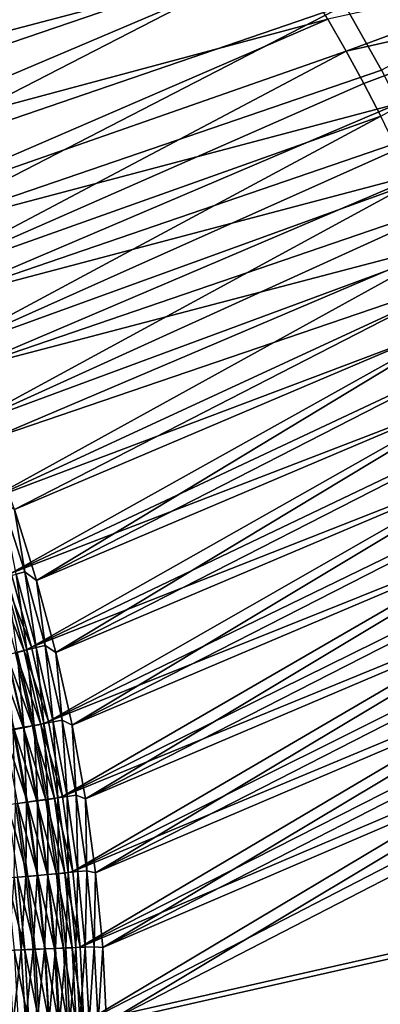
# Model space of a CAD drawing. Header units: metres. Extents: x -900 to 900, y -400 to 400.
# Tile 216 of 241: x 607 to 649, y 91 to 207. Entities that reach past the tile are written whole.
import ezdxf

# ---------------------------------------------------------------- set-up
doc = ezdxf.new("R2010")
doc.units = ezdxf.units.M

msp = doc.modelspace()

# ---------------------------------------------------------------- linework, layer by layer
at = {"layer": 'top'}
for points in [[(573.309326, 206.202927, -458.932465), (628.050598, 228.643784, -352.655396), (567.77948, 213.340012, -458.601532)], [(633.408447, 221.739563, -352.558228), (628.050598, 228.643784, -352.655396), (573.309326, 206.202927, -458.932465)], [(649.404358, 201.138214, -353.897095), (645.080994, 208.831192, -353.959625), (702.225037, 229.557953, -246.318832)], [(578.015686, 204.063461, -460.466644), (572.719849, 211.218231, -460.15274), (635.325317, 223.515152, -354.100739)], [(640.384399, 216.296082, -354.027618), (578.015686, 204.063461, -460.466644), (635.325317, 223.515152, -354.100739)], [(578.519958, 198.822495, -459.194672), (633.408447, 221.739563, -352.558228), (573.309326, 206.202927, -458.932465)], [(638.414551, 214.578186, -352.469788), (633.408447, 221.739563, -352.558228), (578.519958, 198.822495, -459.194672)], [(582.990479, 196.712646, -460.715668), (578.015686, 204.063461, -460.466644), (640.384399, 216.296082, -354.027618)], [(587.641418, 189.177658, -460.902557), (582.990479, 196.712646, -460.715668), (640.384399, 216.296082, -354.027618)], [(587.641418, 189.177658, -460.902557), (640.384399, 216.296082, -354.027618), (645.080994, 208.831192, -353.959625)], [(583.405334, 191.211761, -459.392273), (638.414551, 214.578186, -352.469788), (578.519958, 198.822495, -459.194672)], [(643.057434, 207.180191, -352.390259), (638.414551, 214.578186, -352.469788), (583.405334, 191.211761, -459.392273)], [(673.625793, 213.917831, -298.568787), (643.057434, 207.180191, -352.390259), (645.239136, 203.398865, -352.353912)], [(673.625793, 213.917831, -298.568787), (645.239136, 203.398865, -352.353912), (675.617737, 210.249283, -298.532288)], [(645.239136, 203.398865, -352.353912), (647.325806, 199.566086, -352.319885), (675.617737, 210.249283, -298.532288)], [(675.617737, 210.249283, -298.532288), (647.325806, 199.566086, -352.319885), (649.31604, 195.684418, -352.288177)], [(591.965454, 181.469208, -461.03009), (587.641418, 189.177658, -460.902557), (645.080994, 208.831192, -353.959625)], [(591.965454, 181.469208, -461.03009), (645.080994, 208.831192, -353.959625), (649.404358, 201.138214, -353.897095)], [(587.959595, 183.383728, -459.529358), (643.057434, 207.180191, -352.390259), (583.405334, 191.211761, -459.392273)], [(645.239136, 203.398865, -352.353912), (643.057434, 207.180191, -352.390259), (587.959595, 183.383728, -459.529358)], [(592.176758, 175.35141, -459.610077), (645.239136, 203.398865, -352.353912), (587.959595, 183.383728, -459.529358)], [(647.325806, 199.566086, -352.319885), (645.239136, 203.398865, -352.353912), (592.176758, 175.35141, -459.610077)], [(651.422913, 197.211914, -353.86792), (591.965454, 181.469208, -461.03009), (649.404358, 201.138214, -353.897095)], [(649.31604, 195.684418, -352.288177), (647.325806, 199.566086, -352.319885), (592.176758, 175.35141, -459.610077)], [(595.959412, 173.598099, -461.100769), (591.965454, 181.469208, -461.03009), (651.422913, 197.211914, -353.86792)], [(653.344421, 193.235504, -353.84024), (595.959412, 173.598099, -461.100769), (651.422913, 197.211914, -353.86792)], [(592.176758, 175.35141, -459.610077), (596.050171, 167.131149, -459.636993), (649.31604, 195.684418, -352.288177)], [(596.050171, 167.131149, -459.636993), (651.208374, 191.756424, -352.25882), (649.31604, 195.684418, -352.288177)], [(595.959412, 173.598099, -461.100769), (653.344421, 193.235504, -353.84024), (655.167908, 189.211365, -353.814087)], [(651.208374, 191.756424, -352.25882), (596.050171, 167.131149, -459.636993), (653.001404, 187.784653, -352.231842)], [(599.619751, 165.575348, -461.115479), (595.959412, 173.598099, -461.100769), (655.167908, 189.211365, -353.814087)], [(655.167908, 189.211365, -353.814087), (656.892273, 185.141891, -353.789459), (599.619751, 165.575348, -461.115479)], [(596.050171, 167.131149, -459.636993), (599.571777, 158.745132, -459.610016), (653.001404, 187.784653, -352.231842)], [(653.001404, 187.784653, -352.231842), (599.571777, 158.745132, -459.610016), (654.693665, 183.771713, -352.207306)], [(656.892273, 185.141891, -353.789459), (658.516541, 181.029526, -353.766388), (599.619751, 165.575348, -461.115479)], [(599.571777, 158.745132, -459.610016), (656.284119, 179.720093, -352.185181), (654.693665, 183.771713, -352.207306)], [(599.619751, 165.575348, -461.115479), (658.516541, 181.029526, -353.766388), (602.942749, 157.412018, -461.074799)], [(658.516541, 181.029526, -353.766388), (660.039856, 176.876694, -353.744965), (602.942749, 157.412018, -461.074799)], [(599.571777, 158.745132, -459.610016), (602.733521, 150.216125, -459.528778), (656.284119, 179.720093, -352.185181)], [(656.284119, 179.720093, -352.185181), (602.733521, 150.216125, -459.528778), (657.772339, 175.632248, -352.165497)], [(602.942749, 157.412018, -461.074799), (660.039856, 176.876694, -353.744965), (605.9245, 149.118973, -460.97934)], [(660.039856, 176.876694, -353.744965), (661.461304, 172.685898, -353.725159), (605.9245, 149.118973, -460.97934)], [(657.772339, 175.632248, -352.165497), (602.733521, 150.216125, -459.528778), (659.158264, 171.510559, -352.148315)], [(605.9245, 149.118973, -460.97934), (661.461304, 172.685898, -353.725159), (608.560303, 140.706741, -460.829681)], [(661.461304, 172.685898, -353.725159), (662.78009, 168.459625, -353.707062), (608.560303, 140.706741, -460.829681)], [(602.733521, 150.216125, -459.528778), (605.527222, 141.56691, -459.392853), (659.158264, 171.510559, -352.148315)], [(659.158264, 171.510559, -352.148315), (605.527222, 141.56691, -459.392853), (660.44165, 167.357452, -352.133636)], [(608.560303, 140.706741, -460.829681), (662.78009, 168.459625, -353.707062), (663.995605, 164.200394, -353.690674)], [(605.527222, 141.56691, -459.392853), (661.622375, 163.175339, -352.12149), (660.44165, 167.357452, -352.133636)], [(610.845642, 132.185837, -460.626404), (608.560303, 140.706741, -460.829681), (663.995605, 164.200394, -353.690674)], [(610.845642, 132.185837, -460.626404), (663.995605, 164.200394, -353.690674), (665.107178, 159.910767, -353.676025)], [(605.527222, 141.56691, -459.392853), (607.944824, 132.820221, -459.201874), (661.622375, 163.175339, -352.12149)], [(607.944824, 132.820221, -459.201874), (662.700256, 158.966599, -352.111877), (661.622375, 163.175339, -352.12149)], [(666.114136, 155.593292, -353.663177), (610.845642, 132.185837, -460.626404), (665.107178, 159.910767, -353.676025)], [(662.700256, 158.966599, -352.111877), (607.944824, 132.820221, -459.201874), (663.67511, 154.733658, -352.104858)], [(612.775635, 123.566879, -460.368866), (610.845642, 132.185837, -460.626404), (666.114136, 155.593292, -353.663177)], [(667.015991, 151.250549, -353.652161), (612.775635, 123.566879, -460.368866), (666.114136, 155.593292, -353.663177)], [(607.944824, 132.820221, -459.201874), (609.978149, 123.998863, -458.955475), (663.67511, 154.733658, -352.104858)], [(663.67511, 154.733658, -352.104858), (609.978149, 123.998863, -458.955475), (664.546814, 150.478912, -352.100403)], [(609.978149, 123.998863, -458.955475), (665.315186, 146.204742, -352.098572), (664.546814, 150.478912, -352.100403)], [(612.775635, 123.566879, -460.368866), (667.015991, 151.250549, -353.652161), (667.812317, 146.885132, -353.643005)], [(605.9245, 149.118973, -460.97934), (607.167847, 141.748184, -462.612152), (604.404968, 150.379272, -462.753052)], [(604.404968, 150.379272, -462.753052), (607.167847, 141.748184, -462.612152), (606.132813, 141.447495, -464.339569)], [(605.9245, 149.118973, -460.97934), (608.560303, 140.706741, -460.829681), (607.167847, 141.748184, -462.612152)], [(609.978149, 123.998863, -458.955475), (611.619263, 115.12542, -458.653259), (665.315186, 146.204742, -352.098572)], [(611.619263, 115.12542, -458.653259), (665.980164, 141.913452, -352.099426), (665.315186, 146.204742, -352.098572)], [(614.345459, 114.860573, -460.055634), (612.775635, 123.566879, -460.368866), (667.812317, 146.885132, -353.643005)], [(614.345459, 114.860573, -460.055634), (667.812317, 146.885132, -353.643005), (668.502747, 142.499649, -353.635712)], [(669.086914, 138.09671, -353.630371), (614.345459, 114.860573, -460.055634), (668.502747, 142.499649, -353.635712)], [(607.944824, 132.820221, -459.201874), (605.527222, 141.56691, -459.392853), (604.71344, 140.984879, -461.064728)], [(606.132813, 141.447495, -464.339569), (607.414673, 132.492859, -465.85614), (605.043396, 141.131348, -466.032501)], [(605.043396, 141.131348, -466.032501), (607.414673, 132.492859, -465.85614), (606.259277, 132.217224, -467.521759)], [(607.167847, 141.748184, -462.612152), (608.516052, 132.755844, -464.15387), (606.132813, 141.447495, -464.339569)], [(606.132813, 141.447495, -464.339569), (608.516052, 132.755844, -464.15387), (607.414673, 132.492859, -465.85614)], [(608.560303, 140.706741, -460.829681), (609.561951, 133.005829, -462.417084), (607.167847, 141.748184, -462.612152)], [(607.167847, 141.748184, -462.612152), (609.561951, 133.005829, -462.417084), (608.516052, 132.755844, -464.15387)], [(665.980164, 141.913452, -352.099426), (611.619263, 115.12542, -458.653259), (666.541565, 137.607285, -352.102966)], [(607.067322, 132.367142, -460.878357), (604.71344, 140.984879, -461.064728), (603.727844, 140.698898, -462.709534)], [(603.727844, 140.698898, -462.709534), (606.071411, 132.129364, -462.532104), (607.067322, 132.367142, -460.878357)], [(607.944824, 132.820221, -459.201874), (604.71344, 140.984879, -461.064728), (607.067322, 132.367142, -460.878357)], [(608.560303, 140.706741, -460.829681), (610.845642, 132.185837, -460.626404), (609.561951, 133.005829, -462.417084)], [(615.550049, 106.077751, -459.685333), (614.345459, 114.860573, -460.055634), (669.086914, 138.09671, -353.630371)], [(669.564575, 133.67894, -353.626953), (615.550049, 106.077751, -459.685333), (669.086914, 138.09671, -353.630371)], [(611.619263, 115.12542, -458.653259), (612.863892, 106.216515, -458.294708), (666.541565, 137.607285, -352.102966)], [(666.541565, 137.607285, -352.102966), (612.863892, 106.216515, -458.294708), (666.999268, 133.288513, -352.109253)], [(609.561951, 133.005829, -462.417084), (610.529358, 123.973679, -463.917053), (608.516052, 132.755844, -464.15387)], [(610.845642, 132.185837, -460.626404), (611.583008, 124.172516, -462.167847), (609.561951, 133.005829, -462.417084)], [(609.561951, 133.005829, -462.417084), (611.583008, 124.172516, -462.167847), (610.529358, 123.973679, -463.917053)], [(612.863892, 106.216515, -458.294708), (667.35321, 128.959549, -352.118317), (666.999268, 133.288513, -352.109253)], [(615.550049, 106.077751, -459.685333), (669.564575, 133.67894, -353.626953), (669.935547, 129.248978, -353.625549)], [(606.992249, 123.271576, -463.938965), (605.022705, 131.879227, -464.152954), (603.922546, 131.617081, -465.738922)], [(608.049438, 123.47068, -462.306335), (606.071411, 132.129364, -462.532104), (605.022705, 131.879227, -464.152954)], [(606.992249, 123.271576, -463.938965), (608.049438, 123.47068, -462.306335), (605.022705, 131.879227, -464.152954)], [(606.259277, 132.217224, -467.521759), (607.034302, 123.315346, -468.9487), (605.05127, 131.929306, -469.148651)], [(605.05127, 131.929306, -469.148651), (607.034302, 123.315346, -468.9487), (605.762756, 123.076202, -470.546783)], [(606.071411, 132.129364, -462.532104), (609.052673, 123.659813, -460.640778), (607.067322, 132.367142, -460.878357)], [(608.049438, 123.47068, -462.306335), (609.052673, 123.659813, -460.640778), (606.071411, 132.129364, -462.532104)], [(607.414673, 132.492859, -465.85614), (608.25354, 123.544815, -467.309601), (606.259277, 132.217224, -467.521759)], [(606.259277, 132.217224, -467.521759), (608.25354, 123.544815, -467.309601), (607.034302, 123.315346, -468.9487)], [(609.978149, 123.998863, -458.955475), (607.944824, 132.820221, -459.201874), (607.067322, 132.367142, -460.878357)], [(607.067322, 132.367142, -460.878357), (609.052673, 123.659813, -460.640778), (609.978149, 123.998863, -458.955475)], [(608.516052, 132.755844, -464.15387), (609.419067, 123.764351, -465.631683), (607.414673, 132.492859, -465.85614)], [(607.414673, 132.492859, -465.85614), (609.419067, 123.764351, -465.631683), (608.25354, 123.544815, -467.309601)], [(608.516052, 132.755844, -464.15387), (610.529358, 123.973679, -463.917053), (609.419067, 123.764351, -465.631683)], [(610.845642, 132.185837, -460.626404), (612.775635, 123.566879, -460.368866), (611.583008, 124.172516, -462.167847)], [(605.882507, 123.062767, -465.536652), (606.992249, 123.271576, -463.938965), (603.922546, 131.617081, -465.738922)], [(612.863892, 106.216515, -458.294708), (613.712524, 97.281593, -457.87912), (667.35321, 128.959549, -352.118317)], [(613.712524, 97.281593, -457.87912), (667.603149, 124.623314, -352.130127), (667.35321, 128.959549, -352.118317)], [(616.383362, 97.230095, -459.2565), (615.550049, 106.077751, -459.685333), (669.935547, 129.248978, -353.625549)], [(616.383362, 97.230095, -459.2565), (669.935547, 129.248978, -353.625549), (670.199707, 124.809471, -353.62616)], [(670.357056, 120.36306, -353.628815), (616.383362, 97.230095, -459.2565), (670.199707, 124.809471, -353.62616)], [(610.665344, 114.882912, -460.35199), (609.052673, 123.659813, -460.640778), (608.049438, 123.47068, -462.306335)], [(609.419067, 123.764351, -465.631683), (609.879761, 114.802483, -467.052429), (608.25354, 123.544815, -467.309601)], [(609.052673, 123.659813, -460.640778), (611.619263, 115.12542, -458.653259), (609.978149, 123.998863, -458.955475)], [(610.665344, 114.882912, -460.35199), (611.619263, 115.12542, -458.653259), (609.052673, 123.659813, -460.640778)], [(610.529358, 123.973679, -463.917053), (611.052368, 114.96563, -465.359192), (609.419067, 123.764351, -465.631683)], [(609.419067, 123.764351, -465.631683), (611.052368, 114.96563, -465.359192), (609.879761, 114.802483, -467.052429)], [(611.583008, 124.172516, -462.167847), (612.168457, 115.12104, -463.62912), (610.529358, 123.973679, -463.917053)], [(610.529358, 123.973679, -463.917053), (612.168457, 115.12104, -463.62912), (611.052368, 114.96563, -465.359192)], [(612.775635, 123.566879, -460.368866), (613.226685, 115.268509, -461.864471), (611.583008, 124.172516, -462.167847)], [(611.583008, 124.172516, -462.167847), (613.226685, 115.268509, -461.864471), (612.168457, 115.12104, -463.62912)], [(667.603149, 124.623314, -352.130127), (613.712524, 97.281593, -457.87912), (667.748901, 120.282845, -352.144684)], [(607.478638, 114.439621, -465.29184), (605.882507, 123.062767, -465.536652), (604.721558, 122.844498, -467.097351)], [(606.309875, 114.277267, -466.866974), (607.478638, 114.439621, -465.29184), (604.721558, 122.844498, -467.097351)], [(607.034302, 123.315346, -468.9487), (607.371338, 114.453789, -470.319763), (605.762756, 123.076202, -470.546783)], [(605.762756, 123.076202, -470.546783), (607.371338, 114.453789, -470.319763), (606.038391, 114.268654, -471.889496)], [(608.595093, 114.59481, -463.679565), (606.992249, 123.271576, -463.938965), (605.882507, 123.062767, -465.536652)], [(607.478638, 114.439621, -465.29184), (608.595093, 114.59481, -463.679565), (605.882507, 123.062767, -465.536652)], [(609.657776, 114.742638, -462.032257), (608.049438, 123.47068, -462.306335), (606.992249, 123.271576, -463.938965)], [(608.595093, 114.59481, -463.679565), (609.657776, 114.742638, -462.032257), (606.992249, 123.271576, -463.938965)], [(608.25354, 123.544815, -467.309601), (608.652283, 114.631805, -468.706665), (607.034302, 123.315346, -468.9487)], [(607.034302, 123.315346, -468.9487), (608.652283, 114.631805, -468.706665), (607.371338, 114.453789, -470.319763)], [(609.657776, 114.742638, -462.032257), (610.665344, 114.882912, -460.35199), (608.049438, 123.47068, -462.306335)], [(608.25354, 123.544815, -467.309601), (609.879761, 114.802483, -467.052429), (608.652283, 114.631805, -468.706665)], [(612.775635, 123.566879, -460.368866), (614.345459, 114.860573, -460.055634), (613.226685, 115.268509, -461.864471)], [(613.712524, 97.281593, -457.87912), (614.165894, 88.329659, -457.405853), (667.748901, 120.282845, -352.144684)], [(667.748901, 120.282845, -352.144684), (614.165894, 88.329659, -457.405853), (667.729553, 115.949875, -352.131775)], [(616.838867, 88.329659, -458.767822), (616.383362, 97.230095, -459.2565), (670.357056, 120.36306, -353.628815)], [(670.407471, 115.912399, -353.633545), (616.838867, 88.329659, -458.767822), (670.357056, 120.36306, -353.628815)], [(667.729553, 115.949875, -352.131775), (614.165894, 88.329659, -457.405853), (668.630676, 100.644043, -350.517853)], [(616.838867, 88.329659, -458.767822), (670.407471, 115.912399, -353.633545), (671.30249, 100.644043, -351.877014)], [(607.371338, 114.453789, -470.319763), (607.273376, 105.659767, -471.641022), (606.038391, 114.268654, -471.889496)], [(608.706848, 105.767006, -465.004425), (607.478638, 114.439621, -465.29184), (606.309875, 114.277267, -466.866974)], [(607.371338, 114.453789, -470.319763), (608.613892, 105.781311, -470.053619), (607.273376, 105.659767, -471.641022)], [(608.652283, 114.631805, -468.706665), (608.613892, 105.781311, -470.053619), (607.371338, 114.453789, -470.319763)], [(609.826965, 105.8685, -463.374725), (608.595093, 114.59481, -463.679565), (607.478638, 114.439621, -465.29184)], [(608.706848, 105.767006, -465.004425), (609.826965, 105.8685, -463.374725), (607.478638, 114.439621, -465.29184)], [(610.892212, 105.965019, -461.709869), (609.657776, 114.742638, -462.032257), (608.595093, 114.59481, -463.679565)], [(609.826965, 105.8685, -463.374725), (610.892212, 105.965019, -461.709869), (608.595093, 114.59481, -463.679565)], [(608.652283, 114.631805, -468.706665), (609.901245, 105.898041, -468.422577), (608.613892, 105.781311, -470.053619)], [(609.879761, 114.802483, -467.052429), (609.901245, 105.898041, -468.422577), (608.652283, 114.631805, -468.706665)], [(611.901001, 106.056458, -460.011993), (610.665344, 114.882912, -460.35199), (609.657776, 114.742638, -462.032257)], [(610.892212, 105.965019, -461.709869), (611.901001, 106.056458, -460.011993), (609.657776, 114.742638, -462.032257)], [(611.052368, 114.96563, -465.359192), (611.13385, 106.009819, -466.750183), (609.879761, 114.802483, -467.052429)], [(609.879761, 114.802483, -467.052429), (611.13385, 106.009819, -466.750183), (609.901245, 105.898041, -468.422577)], [(612.863892, 106.216515, -458.294708), (611.619263, 115.12542, -458.653259), (610.665344, 114.882912, -460.35199)], [(611.901001, 106.056458, -460.011993), (612.863892, 106.216515, -458.294708), (610.665344, 114.882912, -460.35199)], [(612.168457, 115.12104, -463.62912), (612.310364, 106.116508, -465.038605), (611.052368, 114.96563, -465.359192)], [(611.052368, 114.96563, -465.359192), (612.310364, 106.116508, -465.038605), (611.13385, 106.009819, -466.750183)], [(613.226685, 115.268509, -461.864471), (613.429077, 106.217979, -463.290131), (612.168457, 115.12104, -463.62912)], [(612.168457, 115.12104, -463.62912), (613.429077, 106.217979, -463.290131), (612.310364, 106.116508, -465.038605)], [(614.345459, 114.860573, -460.055634), (614.488647, 106.314095, -461.506958), (613.226685, 115.268509, -461.864471)], [(613.226685, 115.268509, -461.864471), (614.488647, 106.314095, -461.506958), (613.429077, 106.217979, -463.290131)], [(614.345459, 114.860573, -460.055634), (615.550049, 106.077751, -459.685333), (614.488647, 106.314095, -461.506958)], [(607.533142, 105.660675, -466.596863), (606.309875, 114.277267, -466.866974), (605.09021, 114.107948, -468.402924)], [(606.307434, 105.549644, -468.149872), (607.533142, 105.660675, -466.596863), (605.09021, 114.107948, -468.402924)], [(606.038391, 114.268654, -471.889496), (607.273376, 105.659767, -471.641022), (605.881226, 105.533539, -473.182587)], [(607.533142, 105.660675, -466.596863), (608.706848, 105.767006, -465.004425), (606.309875, 114.277267, -466.866974)], [(613.712524, 97.281593, -457.87912), (612.863892, 106.216515, -458.294708), (611.901001, 106.056458, -460.011993)], [(613.429077, 106.217979, -463.290131), (613.188843, 97.236794, -464.669952), (612.310364, 106.116508, -465.038605)], [(613.429077, 106.217979, -463.290131), (614.307007, 97.284538, -462.900024), (613.188843, 97.236794, -464.669952)], [(614.488647, 106.314095, -461.506958), (614.307007, 97.284538, -462.900024), (613.429077, 106.217979, -463.290131)], [(614.488647, 106.314095, -461.506958), (615.364563, 97.329567, -461.095306), (614.307007, 97.284538, -462.900024)], [(615.550049, 106.077751, -459.685333), (615.364563, 97.329567, -461.095306), (614.488647, 106.314095, -461.506958)], [(607.15863, 96.961075, -467.859894), (606.307434, 105.549644, -468.149872), (605.031067, 105.434029, -469.661346)], [(605.877991, 96.905945, -469.39093), (607.15863, 96.961075, -467.859894), (605.031067, 105.434029, -469.661346)], [(605.881226, 105.533539, -473.182587), (606.743469, 96.959625, -472.918091), (605.294189, 96.896957, -474.431458)], [(607.273376, 105.659767, -471.641022), (606.743469, 96.959625, -472.918091), (605.881226, 105.533539, -473.182587)], [(608.387512, 97.013863, -466.286987), (607.533142, 105.660675, -466.596863), (606.307434, 105.549644, -468.149872)], [(607.15863, 96.961075, -467.859894), (608.387512, 97.013863, -466.286987), (606.307434, 105.549644, -468.149872)], [(607.273376, 105.659767, -471.641022), (608.141357, 97.019974, -471.356354), (606.743469, 96.959625, -472.918091)], [(608.613892, 105.781311, -470.053619), (608.141357, 97.019974, -471.356354), (607.273376, 105.659767, -471.641022)], [(609.563049, 97.064262, -464.674469), (608.706848, 105.767006, -465.004425), (607.533142, 105.660675, -466.596863)], [(608.387512, 97.013863, -466.286987), (609.563049, 97.064262, -464.674469), (607.533142, 105.660675, -466.596863)], [(608.613892, 105.781311, -470.053619), (609.486389, 97.077927, -469.748352), (608.141357, 97.019974, -471.356354)], [(609.901245, 105.898041, -468.422577), (609.486389, 97.077927, -469.748352), (608.613892, 105.781311, -470.053619)], [(610.683899, 97.112198, -463.024475), (609.826965, 105.8685, -463.374725), (608.706848, 105.767006, -465.004425)], [(609.563049, 97.064262, -464.674469), (610.683899, 97.112198, -463.024475), (608.706848, 105.767006, -465.004425)], [(609.901245, 105.898041, -468.422577), (610.777039, 97.133423, -468.096436), (609.486389, 97.077927, -469.748352)], [(611.748474, 97.157616, -461.339203), (610.892212, 105.965019, -461.709869), (609.826965, 105.8685, -463.374725)], [(610.683899, 97.112198, -463.024475), (611.748474, 97.157616, -461.339203), (609.826965, 105.8685, -463.374725)], [(611.13385, 106.009819, -466.750183), (610.777039, 97.133423, -468.096436), (609.901245, 105.898041, -468.422577)], [(611.13385, 106.009819, -466.750183), (612.011658, 97.186394, -466.402863), (610.777039, 97.133423, -468.096436)], [(612.755432, 97.200462, -459.620819), (611.901001, 106.056458, -460.011993), (610.892212, 105.965019, -461.709869)], [(611.748474, 97.157616, -461.339203), (612.755432, 97.200462, -459.620819), (610.892212, 105.965019, -461.709869)], [(612.310364, 106.116508, -465.038605), (612.011658, 97.186394, -466.402863), (611.13385, 106.009819, -466.750183)], [(612.755432, 97.200462, -459.620819), (613.712524, 97.281593, -457.87912), (611.901001, 106.056458, -460.011993)], [(612.310364, 106.116508, -465.038605), (613.188843, 97.236794, -464.669952), (612.011658, 97.186394, -466.402863)], [(615.550049, 106.077751, -459.685333), (616.383362, 97.230095, -459.2565), (615.364563, 97.329567, -461.095306)], [(614.165894, 88.329659, -457.405853), (668.567078, 0.734328, -350.485474), (668.630676, 100.644043, -350.517853)], [(616.838867, 88.329659, -458.767822), (671.30249, 100.644043, -351.877014), (671.30249, 0.734328, -351.877014)], [(606.743469, 96.959625, -472.918091), (605.7854, 88.378922, -474.155121), (605.294189, 96.896957, -474.431458)], [(606.743469, 96.959625, -472.918091), (607.237732, 88.373589, -472.62027), (605.7854, 88.378922, -474.155121)], [(607.638245, 88.361198, -467.536865), (607.15863, 96.961075, -467.859894), (605.877991, 96.905945, -469.39093)], [(606.356995, 88.366364, -469.088135), (607.638245, 88.361198, -467.536865), (605.877991, 96.905945, -469.39093)], [(608.141357, 97.019974, -471.356354), (607.237732, 88.373589, -472.62027), (606.743469, 96.959625, -472.918091)], [(608.866516, 88.355995, -465.943298), (608.387512, 97.013863, -466.286987), (607.15863, 96.961075, -467.859894)], [(607.638245, 88.361198, -467.536865), (608.866516, 88.355995, -465.943298), (607.15863, 96.961075, -467.859894)], [(608.141357, 97.019974, -471.356354), (608.637512, 88.36821, -471.037292), (607.237732, 88.373589, -472.62027)], [(609.486389, 97.077927, -469.748352), (608.637512, 88.36821, -471.037292), (608.141357, 97.019974, -471.356354)], [(610.040344, 88.350761, -464.309235), (609.563049, 97.064262, -464.674469), (608.387512, 97.013863, -466.286987)], [(608.866516, 88.355995, -465.943298), (610.040344, 88.350761, -464.309235), (608.387512, 97.013863, -466.286987)], [(609.486389, 97.077927, -469.748352), (609.983215, 88.362785, -469.408051), (608.637512, 88.36821, -471.037292)], [(610.777039, 97.133423, -468.096436), (609.983215, 88.362785, -469.408051), (609.486389, 97.077927, -469.748352)], [(611.158447, 88.345512, -462.636536), (610.683899, 97.112198, -463.024475), (609.563049, 97.064262, -464.674469)], [(610.040344, 88.350761, -464.309235), (611.158447, 88.345512, -462.636536), (609.563049, 97.064262, -464.674469)], [(610.777039, 97.133423, -468.096436), (611.273193, 88.357323, -467.734375), (609.983215, 88.362785, -469.408051)], [(612.219482, 88.340233, -460.927124), (611.748474, 97.157616, -461.339203), (610.683899, 97.112198, -463.024475)], [(611.158447, 88.345512, -462.636536), (612.219482, 88.340233, -460.927124), (610.683899, 97.112198, -463.024475)], [(612.011658, 97.186394, -466.402863), (611.273193, 88.357323, -467.734375), (610.777039, 97.133423, -468.096436)], [(612.011658, 97.186394, -466.402863), (612.505981, 88.351822, -466.018188), (611.273193, 88.357323, -467.734375)], [(613.222351, 88.334953, -459.182892), (612.755432, 97.200462, -459.620819), (611.748474, 97.157616, -461.339203)], [(612.219482, 88.340233, -460.927124), (613.222351, 88.334953, -459.182892), (611.748474, 97.157616, -461.339203)], [(613.188843, 97.236794, -464.669952), (612.505981, 88.351822, -466.018188), (612.011658, 97.186394, -466.402863)], [(613.188843, 97.236794, -464.669952), (613.680298, 88.346306, -464.261414), (612.505981, 88.351822, -466.018188)], [(614.165894, 88.329659, -457.405853), (613.712524, 97.281593, -457.87912), (612.755432, 97.200462, -459.620819)], [(613.222351, 88.334953, -459.182892), (614.165894, 88.329659, -457.405853), (612.755432, 97.200462, -459.620819)], [(614.307007, 97.284538, -462.900024), (613.680298, 88.346306, -464.261414), (613.188843, 97.236794, -464.669952)], [(614.307007, 97.284538, -462.900024), (614.794678, 88.340767, -462.466064), (613.680298, 88.346306, -464.261414)], [(615.364563, 97.329567, -461.095306), (614.794678, 88.340767, -462.466064), (614.307007, 97.284538, -462.900024)], [(615.364563, 97.329567, -461.095306), (615.847961, 88.335213, -460.634186), (614.794678, 88.340767, -462.466064)], [(616.383362, 97.230095, -459.2565), (615.847961, 88.335213, -460.634186), (615.364563, 97.329567, -461.095306)], [(616.383362, 97.230095, -459.2565), (616.838867, 88.329659, -458.767822), (615.847961, 88.335213, -460.634186)]]:
    msp.add_3dface(points, dxfattribs=at)

doc.saveas('drawing.dxf')
